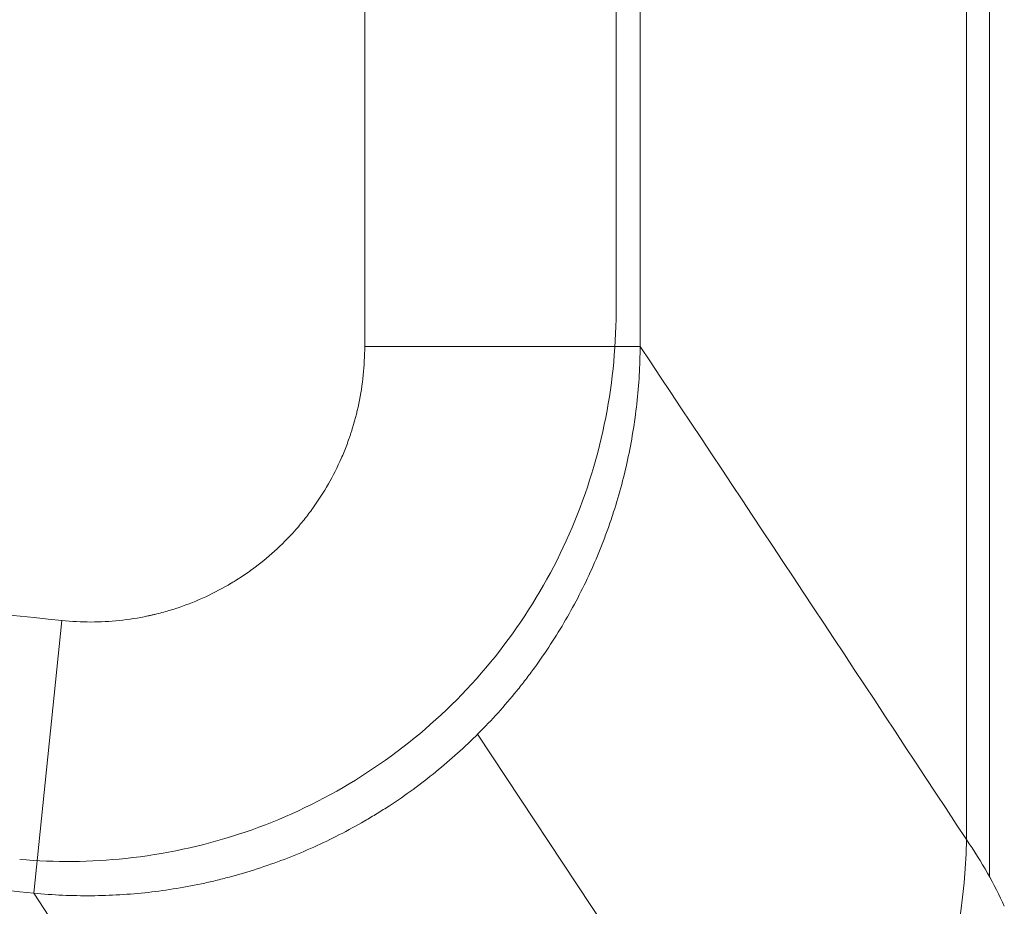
# Model space of a CAD drawing. Header units: millimetres. Extents: x -771 to 771, y -301 to 2485.
# Tile 30 of 256: x -217 to -181, y 20 to 52. Entities that reach past the tile are written whole.
import ezdxf

# ---------------------------------------------------------------- set-up
doc = ezdxf.new("R2010")
doc.units = ezdxf.units.MM
doc.layers.add('ORTHO$2', color=7, linetype='Continuous', true_color=0xffffff)

msp = doc.modelspace()

# ---------------------------------------------------------------- linework, layer by layer
at = {"layer": 'ORTHO$2', "color": 155, "linetype": 'Continuous', "lineweight": 13}
for p, q in [((-182.846, 22.499), (-182.846, 84.712)), ((-182.846, 22.499), (-182.846, 84.711)), ((-182.01, 21.15), (-182.01, 76.565)), ((-182.01, 76.565), (-182.01, 21.15)), ((-204.589, 40.33), (-204.589, 56.05)), ((-204.589, 40.33), (-204.589, 56.05)), ((-194.635, 56.05), (-194.635, 40.33)), ((-194.635, 56.05), (-194.635, 40.33)), ((-195.505, 41.565), (-195.505, 54.944)), ((-195.505, 41.565), (-195.505, 54.843)), ((-204.589, 40.33), (-194.635, 40.33)), ((-204.589, 40.33), (-194.635, 40.33)), ((-215.527, 30.417), (-216.547, 20.559)), ((-215.527, 30.417), (-216.547, 20.559)), ((-200.512, 26.305), (-185.505, 3.636)), ((-200.512, 26.305), (-185.505, 3.636))]:
    msp.add_line(p, q, dxfattribs=at)
msp.add_ellipse((-202.754, 22.499), major_axis=(16.71, 10.99), ratio=0.984992, start_param=4.027788, end_param=5.694462, dxfattribs=at)
msp.add_ellipse((-202.754, 22.499), major_axis=(16.71, 10.99), ratio=0.984992, start_param=4.027788, end_param=5.694462, dxfattribs=at)
for points, knots in [([(-217.056, 21.782), (-215.769, 21.67), (-214.49, 21.683), (-211.846, 21.964), (-210.466, 22.258), (-207.833, 23.119), (-206.573, 23.683), (-204.168, 25.08), (-203.036, 25.91), (-200.993, 27.766), (-200.061, 28.811), (-198.438, 31.074), (-197.755, 32.274), (-196.642, 34.81), (-196.213, 36.154), (-195.653, 38.838), (-195.51, 40.191), (-195.505, 41.565)], [0, 0, 0, 0, 0.11696, 0.11696, 0.24342, 0.24342, 0.369881, 0.369881, 0.496342, 0.496342, 0.622802, 0.622802, 0.749263, 0.749263, 0.875724, 0.875724, 1, 1, 1, 1]), ([(-217.056, 21.782), (-215.769, 21.67), (-214.49, 21.683), (-211.846, 21.964), (-210.466, 22.258), (-207.833, 23.119), (-206.573, 23.683), (-204.168, 25.08), (-203.036, 25.91), (-200.993, 27.766), (-200.061, 28.811), (-198.438, 31.074), (-197.755, 32.274), (-196.642, 34.81), (-196.213, 36.154), (-195.653, 38.838), (-195.51, 40.191), (-195.505, 41.565)], [0, 0, 0, 0, 0.11696, 0.11696, 0.24342, 0.24342, 0.369881, 0.369881, 0.496342, 0.496342, 0.622802, 0.622802, 0.749263, 0.749263, 0.875724, 0.875724, 1, 1, 1, 1]), ([(-194.635, 40.33), (-194.639, 39.633), (-194.681, 38.942), (-194.833, 37.573), (-194.944, 36.894), (-195.236, 35.548), (-195.417, 34.88), (-195.662, 34.137), (-195.69, 34.054), (-195.746, 33.889), (-195.775, 33.807), (-195.863, 33.561), (-195.924, 33.398), (-196.112, 32.913), (-196.245, 32.594), (-196.669, 31.649), (-196.983, 31.036), (-197.674, 29.845), (-198.05, 29.266), (-198.561, 28.563), (-198.665, 28.424), (-198.824, 28.217), (-198.878, 28.148), (-198.986, 28.011), (-199.258, 27.671), (-199.54, 27.341), (-200.234, 26.569), (-201.209, 25.594), (-202.279, 24.723), (-203.119, 24.11), (-203.405, 23.913), (-203.77, 23.674), (-203.843, 23.627), (-203.991, 23.533), (-204.212, 23.395), (-204.436, 23.261), (-205.186, 22.825), (-205.8, 22.51), (-207.056, 21.945), (-207.698, 21.695), (-208.683, 21.369), (-209.014, 21.269), (-209.517, 21.131), (-209.686, 21.088), (-209.94, 21.025), (-210.025, 21.005), (-210.194, 20.965), (-210.279, 20.946), (-211.044, 20.779), (-211.726, 20.667), (-213.095, 20.514), (-213.782, 20.473), (-215.161, 20.462), (-215.853, 20.492), (-216.547, 20.559)], [0, 0, 0, 0, 0.0625, 0.0625, 0.125, 0.125, 0.1875, 0.1875, 0.195312, 0.195312, 0.203125, 0.203125, 0.21875, 0.21875, 0.25, 0.25, 0.3125, 0.3125, 0.375, 0.375, 0.390625, 0.390625, 0.398437, 0.398437, 0.40625, 0.4375, 0.4375, 0.5, 0.5625, 0.5625, 0.59375, 0.59375, 0.601562, 0.601562, 0.609375, 0.625, 0.625, 0.6875, 0.6875, 0.75, 0.75, 0.78125, 0.78125, 0.796875, 0.796875, 0.804687, 0.804687, 0.8125, 0.8125, 0.875, 0.875, 0.9375, 0.9375, 1, 1, 1, 1]), ([(-194.635, 40.33), (-194.639, 39.633), (-194.681, 38.942), (-194.833, 37.573), (-194.944, 36.894), (-195.236, 35.548), (-195.417, 34.88), (-195.662, 34.137), (-195.69, 34.054), (-195.746, 33.889), (-195.775, 33.807), (-195.863, 33.561), (-195.924, 33.398), (-196.112, 32.913), (-196.245, 32.594), (-196.669, 31.649), (-196.983, 31.036), (-197.674, 29.845), (-198.05, 29.266), (-198.561, 28.563), (-198.665, 28.424), (-198.824, 28.217), (-198.878, 28.148), (-198.986, 28.011), (-199.258, 27.671), (-199.54, 27.341), (-200.234, 26.569), (-201.209, 25.594), (-202.279, 24.723), (-203.119, 24.11), (-203.405, 23.913), (-203.77, 23.674), (-203.843, 23.627), (-203.991, 23.533), (-204.212, 23.395), (-204.436, 23.261), (-205.186, 22.825), (-205.8, 22.51), (-207.056, 21.945), (-207.698, 21.695), (-208.683, 21.369), (-209.014, 21.269), (-209.517, 21.131), (-209.686, 21.088), (-209.94, 21.025), (-210.025, 21.005), (-210.194, 20.965), (-210.279, 20.946), (-211.044, 20.779), (-211.726, 20.667), (-213.095, 20.514), (-213.782, 20.473), (-215.161, 20.462), (-215.853, 20.492), (-216.547, 20.559)], [0, 0, 0, 0, 0.0625, 0.0625, 0.125, 0.125, 0.1875, 0.1875, 0.195312, 0.195312, 0.203125, 0.203125, 0.21875, 0.21875, 0.25, 0.25, 0.3125, 0.3125, 0.375, 0.375, 0.390625, 0.390625, 0.398437, 0.398437, 0.40625, 0.4375, 0.4375, 0.5, 0.5625, 0.5625, 0.59375, 0.59375, 0.601562, 0.601562, 0.609375, 0.625, 0.625, 0.6875, 0.6875, 0.75, 0.75, 0.78125, 0.78125, 0.796875, 0.796875, 0.804687, 0.804687, 0.8125, 0.8125, 0.875, 0.875, 0.9375, 0.9375, 1, 1, 1, 1]), ([(-215.527, 30.417), (-215.179, 30.381), (-214.832, 30.364), (-214.14, 30.364), (-213.795, 30.383), (-213.108, 30.455), (-212.766, 30.509), (-212.382, 30.591), (-212.339, 30.601), (-212.254, 30.62), (-212.211, 30.63), (-212.084, 30.661), (-211.83, 30.725), (-211.58, 30.8), (-211.086, 30.961), (-210.764, 31.085), (-210.134, 31.367), (-209.825, 31.525), (-209.45, 31.743), (-209.337, 31.81), (-209.226, 31.879), (-209.152, 31.926), (-209.116, 31.95), (-208.933, 32.07), (-208.789, 32.169), (-208.369, 32.477), (-207.834, 32.914), (-207.347, 33.405), (-207, 33.793), (-206.888, 33.926), (-206.724, 34.131), (-206.67, 34.2), (-206.565, 34.339), (-206.513, 34.409), (-206.259, 34.763), (-206.072, 35.054), (-205.73, 35.654), (-205.575, 35.963), (-205.366, 36.439), (-205.301, 36.599), (-205.208, 36.844), (-205.178, 36.926), (-205.135, 37.05), (-205.121, 37.091), (-205.093, 37.174), (-204.971, 37.548), (-204.872, 37.925), (-204.731, 38.602), (-204.678, 38.944), (-204.607, 39.632), (-204.589, 39.979), (-204.589, 40.33)], [0, 0, 0, 0, 0.0625, 0.0625, 0.125, 0.125, 0.1875, 0.1875, 0.195312, 0.195312, 0.203125, 0.203125, 0.21875, 0.25, 0.25, 0.3125, 0.3125, 0.375, 0.375, 0.390625, 0.398437, 0.398437, 0.40625, 0.40625, 0.4375, 0.4375, 0.5, 0.5625, 0.5625, 0.59375, 0.59375, 0.609375, 0.609375, 0.625, 0.625, 0.6875, 0.6875, 0.75, 0.75, 0.78125, 0.78125, 0.796875, 0.796875, 0.804688, 0.804688, 0.8125, 0.875, 0.875, 0.9375, 0.9375, 1, 1, 1, 1]), ([(-215.527, 30.417), (-215.179, 30.381), (-214.832, 30.364), (-214.14, 30.364), (-213.795, 30.383), (-213.108, 30.455), (-212.766, 30.509), (-212.382, 30.591), (-212.339, 30.601), (-212.254, 30.62), (-212.211, 30.63), (-212.084, 30.661), (-211.83, 30.725), (-211.58, 30.8), (-211.086, 30.961), (-210.764, 31.085), (-210.134, 31.367), (-209.825, 31.525), (-209.45, 31.743), (-209.337, 31.81), (-209.226, 31.879), (-209.152, 31.926), (-209.116, 31.95), (-208.933, 32.07), (-208.789, 32.169), (-208.369, 32.477), (-207.834, 32.914), (-207.347, 33.405), (-207, 33.793), (-206.888, 33.926), (-206.724, 34.131), (-206.67, 34.2), (-206.565, 34.339), (-206.513, 34.409), (-206.259, 34.763), (-206.072, 35.054), (-205.73, 35.654), (-205.575, 35.963), (-205.366, 36.439), (-205.301, 36.599), (-205.208, 36.844), (-205.178, 36.926), (-205.135, 37.05), (-205.121, 37.091), (-205.093, 37.174), (-204.971, 37.548), (-204.872, 37.925), (-204.731, 38.602), (-204.678, 38.944), (-204.607, 39.632), (-204.589, 39.979), (-204.589, 40.33)], [0, 0, 0, 0, 0.0625, 0.0625, 0.125, 0.125, 0.1875, 0.1875, 0.195312, 0.195312, 0.203125, 0.203125, 0.21875, 0.25, 0.25, 0.3125, 0.3125, 0.375, 0.375, 0.390625, 0.398437, 0.398437, 0.40625, 0.40625, 0.4375, 0.4375, 0.5, 0.5625, 0.5625, 0.59375, 0.59375, 0.609375, 0.609375, 0.625, 0.625, 0.6875, 0.6875, 0.75, 0.75, 0.78125, 0.78125, 0.796875, 0.796875, 0.804688, 0.804688, 0.8125, 0.875, 0.875, 0.9375, 0.9375, 1, 1, 1, 1]), ([(-513.212, 25.665), (-506.518, 23.535), (-499.816, 21.43), (-486.397, 17.277), (-472.961, 13.179), (-452.757, 7.211), (-439.251, 3.361), (-425.726, -0.422), (-418.954, -2.28), (-405.39, -5.925), (-398.599, -7.711), (-378.193, -12.961), (-364.549, -16.312), (-337.173, -22.694), (-323.441, -25.726), (-302.775, -30.018), (-295.875, -31.407), (-282.051, -34.097), (-275.127, -35.399), (-254.32, -39.169), (-240.401, -41.505), (-212.463, -45.805), (-198.444, -47.77), (-184.374, -49.542)], [0, 0, 0, 0, 0.0625, 0.0625, 0.125, 0.1875, 0.25, 0.25, 0.3125, 0.3125, 0.375, 0.375, 0.5, 0.5, 0.625, 0.625, 0.6875, 0.6875, 0.75, 0.75, 0.875, 0.875, 1, 1, 1, 1]), ([(-513.212, 25.665), (-506.518, 23.535), (-499.816, 21.43), (-486.397, 17.277), (-472.961, 13.179), (-452.757, 7.211), (-439.251, 3.361), (-425.726, -0.422), (-418.954, -2.28), (-405.39, -5.925), (-398.599, -7.711), (-378.193, -12.961), (-364.549, -16.312), (-337.173, -22.694), (-323.441, -25.726), (-302.775, -30.018), (-295.875, -31.407), (-282.051, -34.097), (-275.127, -35.399), (-254.32, -39.169), (-240.401, -41.505), (-212.463, -45.805), (-198.444, -47.77), (-184.374, -49.542)], [0, 0, 0, 0, 0.0625, 0.0625, 0.125, 0.1875, 0.25, 0.25, 0.3125, 0.3125, 0.375, 0.375, 0.5, 0.5, 0.625, 0.625, 0.6875, 0.6875, 0.75, 0.75, 0.875, 0.875, 1, 1, 1, 1]), ([(-184.374, -50.736), (-214.903, -46.887), (-245.388, -42.091), (-305.84, -30.787), (-335.841, -24.276), (-395.421, -9.731), (-425.001, -1.696), (-473.329, 12.558), (-492.177, 18.402), (-510.938, 24.454)], [0, 0, 0, 0, 0.274322, 0.274322, 0.5488, 0.5488, 0.823278, 0.823278, 1, 1, 1, 1]), ([(-184.374, -50.736), (-214.903, -46.887), (-245.388, -42.091), (-305.84, -30.787), (-335.841, -24.276), (-395.421, -9.731), (-425.001, -1.696), (-473.329, 12.558), (-492.177, 18.402), (-510.938, 24.454)], [0, 0, 0, 0, 0.274322, 0.274322, 0.5488, 0.5488, 0.823278, 0.823278, 1, 1, 1, 1])]:
    msp.add_open_spline(points, degree=3, knots=knots, dxfattribs=at)
for points in [[(-194.635, 40.33), (-190.705, 34.421), (-186.775, 28.473), (-182.846, 22.499)], [(-194.635, 40.33), (-190.705, 34.421), (-186.775, 28.473), (-182.846, 22.499)], [(-231.658, 32.09), (-226.281, 31.531), (-220.904, 30.974), (-215.527, 30.417)], [(-231.658, 32.09), (-226.281, 31.531), (-220.904, 30.974), (-215.527, 30.417)], [(-182.846, 22.499), (-182.289, 21.685), (-181.832, 20.88), (-181.477, 20.085)], [(-182.846, 22.499), (-182.289, 21.685), (-181.832, 20.88), (-181.477, 20.085)], [(-216.547, 20.559), (-221.926, 21.115), (-227.304, 21.672), (-232.683, 22.23)], [(-216.547, 20.559), (-221.926, 21.115), (-227.304, 21.672), (-232.683, 22.23)], [(-216.547, 20.559), (-212.689, 14.674), (-208.818, 8.75), (-204.935, 2.799)], [(-216.547, 20.559), (-212.689, 14.674), (-208.818, 8.75), (-204.935, 2.799)]]:
    msp.add_open_spline(points, degree=3, dxfattribs=at)

doc.saveas('drawing.dxf')
